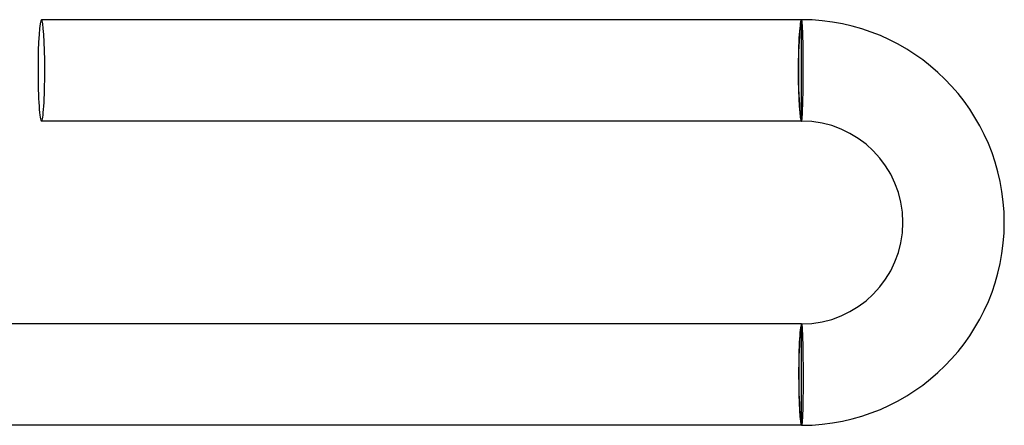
# Model space of a CAD drawing. Header units: millimetres. Extents: x -280 to 280, y -247 to 247.
# Tile 69 of 85: x 241 to 280, y -2 to 14. Entities that reach past the tile are written whole.
import ezdxf

# ---------------------------------------------------------------- set-up
doc = ezdxf.new("R2010")
doc.units = ezdxf.units.MM
doc.layers.add('HIDDEN', color=7, linetype='Continuous')
doc.layers.add('THICK', color=7, linetype='Continuous')

msp = doc.modelspace()

# ---------------------------------------------------------------- linework, layer by layer
at = {"layer": 'HIDDEN'}
for p, q in [((272.003, 13.998), (272, 14)), ((272.007, 13.991), (272.003, 13.998)), ((272.01, 13.98), (272.007, 13.991)), ((272.014, 13.964), (272.01, 13.98)), ((272.017, 13.944), (272.014, 13.964)), ((272.02, 13.919), (272.017, 13.944)), ((272.023, 13.89), (272.02, 13.919)), ((272.026, 13.857), (272.023, 13.89)), ((272.029, 13.819), (272.026, 13.857)), ((272.033, 13.778), (272.029, 13.819)), ((272.035, 13.732), (272.033, 13.778)), ((272.038, 13.682), (272.035, 13.732)), ((272.041, 13.629), (272.038, 13.682)), ((272.044, 13.572), (272.041, 13.629)), ((272.046, 13.512), (272.044, 13.572)), ((272.048, 13.448), (272.046, 13.512)), ((272.051, 13.38), (272.048, 13.448)), ((272.053, 13.31), (272.051, 13.38)), ((272.055, 13.236), (272.053, 13.31)), ((272.057, 13.16), (272.055, 13.236)), ((272.058, 13.081), (272.057, 13.16)), ((272.06, 13), (272.058, 13.081)), ((272.061, 12.916), (272.06, 13)), ((272.063, 12.831), (272.061, 12.916)), ((272.064, 12.743), (272.063, 12.831)), ((272.065, 12.654), (272.064, 12.743)), ((272.065, 12.563), (272.065, 12.654)), ((272.066, 12.471), (272.065, 12.563)), ((272.066, 12.378), (272.066, 12.471)), ((272.067, 12.284), (272.066, 12.378)), ((272.067, 12.19), (272.067, 12.284)), ((272.067, 12.095), (272.067, 12.19)), ((272.067, 12), (272.067, 12.095)), ((272.064, 11.632), (272.065, 11.723)), ((272.065, 11.723), (272.066, 11.815)), ((272.066, 11.908), (272.067, 12)), ((272.066, 11.815), (272.066, 11.908)), ((272.059, 11.192), (272.06, 11.278)), ((272.06, 11.278), (272.061, 11.365)), ((272.061, 11.365), (272.063, 11.453)), ((272.063, 11.453), (272.064, 11.542)), ((272.064, 11.542), (272.064, 11.632)), ((272.052, 10.87), (272.054, 10.947)), ((272.054, 10.947), (272.056, 11.027)), ((272.056, 11.027), (272.057, 11.109)), ((272.057, 11.109), (272.059, 11.192)), ((272.039, 10.461), (272.042, 10.522)), ((272.042, 10.522), (272.044, 10.586)), ((272.044, 10.586), (272.046, 10.653)), ((272.046, 10.653), (272.048, 10.722)), ((272.048, 10.722), (272.05, 10.795)), ((272.05, 10.795), (272.052, 10.87)), ((272.016, 10.076), (272.019, 10.104)), ((272.019, 10.104), (272.022, 10.135)), ((272.022, 10.135), (272.024, 10.171)), ((272.024, 10.171), (272.027, 10.21)), ((272.027, 10.21), (272.03, 10.253)), ((272.03, 10.253), (272.032, 10.3)), ((272.032, 10.3), (272.035, 10.35)), ((272.035, 10.35), (272.037, 10.404)), ((272.037, 10.404), (272.039, 10.461)), ((272, 10), (272.003, 10.002)), ((272.003, 10.002), (272.006, 10.009)), ((272.006, 10.009), (272.008, 10.019)), ((272.008, 10.019), (272.011, 10.034)), ((272.011, 10.034), (272.014, 10.053)), ((272.014, 10.053), (272.016, 10.076)), ((272, 2), (272.002, 1.998)), ((272.002, 1.998), (272.005, 1.991)), ((272.005, 1.991), (272.007, 1.981)), ((272.007, 1.981), (272.01, 1.966)), ((272.01, 1.966), (272.012, 1.947)), ((272.012, 1.947), (272.015, 1.924)), ((272.015, 1.924), (272.017, 1.896)), ((272.017, 1.896), (272.019, 1.865)), ((272.019, 1.865), (272.022, 1.829)), ((272.022, 1.829), (272.024, 1.79)), ((272.024, 1.79), (272.026, 1.747)), ((272.026, 1.747), (272.028, 1.7)), ((272.028, 1.7), (272.031, 1.65)), ((272.031, 1.65), (272.033, 1.596)), ((272.033, 1.596), (272.035, 1.539)), ((272.035, 1.539), (272.037, 1.478)), ((272.037, 1.478), (272.039, 1.414)), ((272.039, 1.414), (272.041, 1.347)), ((272.041, 1.347), (272.043, 1.277)), ((272.043, 1.277), (272.044, 1.205)), ((272.044, 1.205), (272.046, 1.13)), ((272.046, 1.13), (272.048, 1.053)), ((272.048, 1.053), (272.049, 0.973)), ((272.049, 0.973), (272.051, 0.891)), ((272.051, 0.891), (272.052, 0.808)), ((272.052, 0.808), (272.053, 0.722)), ((272.053, 0.722), (272.054, 0.635)), ((272.054, 0.635), (272.055, 0.547)), ((272.055, 0.547), (272.056, 0.458)), ((272.056, 0.458), (272.057, 0.368)), ((272.057, 0.368), (272.058, 0.277)), ((272.058, 0.277), (272.058, 0.185)), ((272.058, 0.185), (272.058, 0.092)), ((272.058, 0.092), (272.059, 0)), ((272.059, 0), (272.059, -0.095)), ((272.059, -0.378), (272.058, -0.471)), ((272.059, -0.095), (272.059, -0.19)), ((272.059, -0.19), (272.059, -0.284)), ((272.059, -0.284), (272.059, -0.378)), ((272.056, -0.743), (272.055, -0.831)), ((272.057, -0.654), (272.056, -0.743)), ((272.058, -0.563), (272.057, -0.654)), ((272.058, -0.471), (272.058, -0.563)), ((272.05, -1.16), (272.048, -1.236)), ((272.051, -1.081), (272.05, -1.16)), ((272.053, -1), (272.051, -1.081)), ((272.054, -0.916), (272.053, -1)), ((272.055, -0.831), (272.054, -0.916)), ((272.041, -1.511), (272.038, -1.572)), ((272.043, -1.447), (272.041, -1.511)), ((272.045, -1.38), (272.043, -1.447)), ((272.047, -1.31), (272.045, -1.38)), ((272.048, -1.236), (272.047, -1.31)), ((272.018, -1.919), (272.015, -1.944)), ((272.021, -1.89), (272.018, -1.919)), ((272.023, -1.857), (272.021, -1.89)), ((272.026, -1.819), (272.023, -1.857)), ((272.029, -1.777), (272.026, -1.819)), ((272.031, -1.732), (272.029, -1.777)), ((272.034, -1.682), (272.031, -1.732)), ((272.036, -1.629), (272.034, -1.682)), ((272.038, -1.572), (272.036, -1.629)), ((272.003, -1.998), (272, -2)), ((272.006, -1.991), (272.003, -1.998)), ((272.009, -1.98), (272.006, -1.991)), ((272.012, -1.964), (272.009, -1.98)), ((272.015, -1.944), (272.012, -1.964))]:
    msp.add_line(p, q, dxfattribs=at)
for start_param, end_param in [(-1.570796, 0), (-3.141593, -1.570796)]:
    msp.add_ellipse((242, 12), major_axis=(0, 2), ratio=0.066519, start_param=start_param, end_param=end_param, dxfattribs=at)
at = {"layer": 'THICK'}
for p, q in [((272, 14), (242, 14)), ((272, 10), (272, 14)), ((272, 10), (242, 10)), ((272, 2), (239.988, 2)), ((272, -2), (272, 2)), ((272, -2), (239.988, -2))]:
    msp.add_line(p, q, dxfattribs=at)
for radius in [8, 4]:
    msp.add_arc((272, 6), radius, 270, 90, dxfattribs=at)
for centre, major_axis, ratio, start_param, end_param in [((242, 12), (0, 2), 0.066519, 0, 1.570796), ((272, 12), (0, -2), 0.066519, -3.141593, -1.570796), ((272, 12), (0, -1.9), 0.066519, -3.141593, 0), ((242, 12), (0, 2), 0.066519, 1.570796, 3.141593), ((272, 12), (0, -2), 0.066519, -1.570796, 0), ((272, 0), (0, -2), 0.058722, -3.141593, -1.570796), ((272, 0), (0, 1.9), 0.058722, 0, 3.141593), ((272, 0), (0, -2), 0.058722, -1.570796, 0)]:
    msp.add_ellipse(centre, major_axis=major_axis, ratio=ratio, start_param=start_param, end_param=end_param, dxfattribs=at)

doc.saveas('drawing.dxf')
